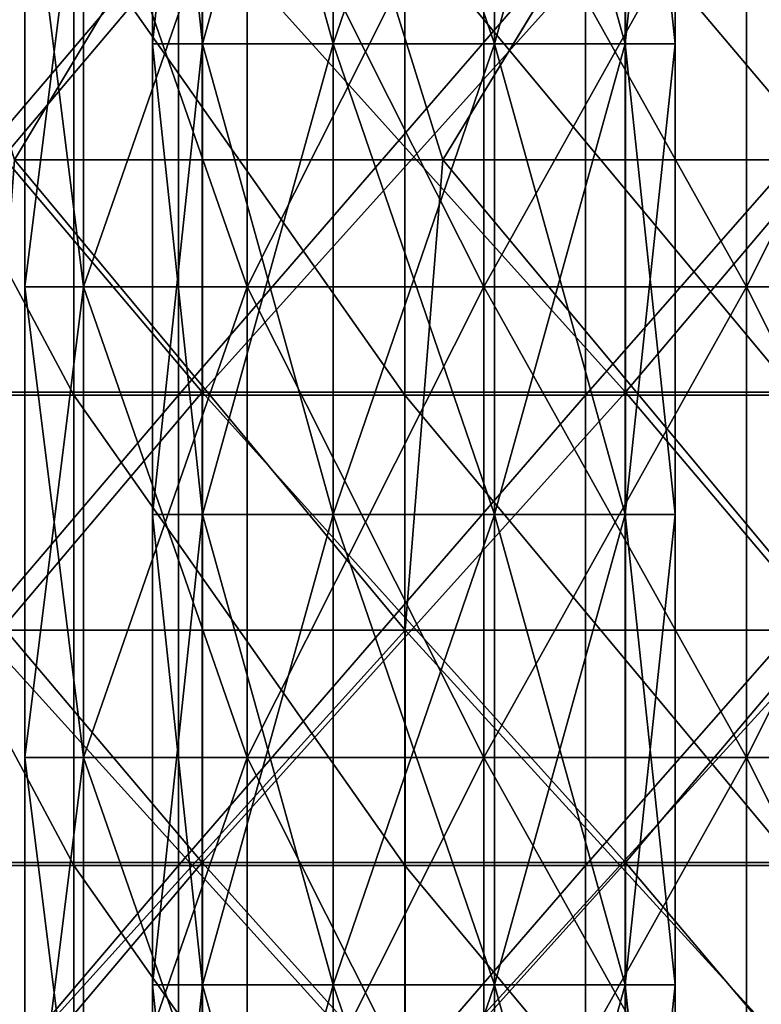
# Model space of a CAD drawing. Header units: inches. Extents: x -4.75 to 4.5, y 0 to 1.88.
# Tile 140 of 256: x -1.46 to -1.33, y 1.02 to 1.19. Entities that reach past the tile are written whole.
import ezdxf

# ---------------------------------------------------------------- set-up
doc = ezdxf.new("R2010")
doc.units = ezdxf.units.IN
doc.header["$LTSCALE"] = 101.851852
doc.header["$MEASUREMENT"] = 0
for name, color, linetype in [('105', 7, 'CONTINUOUS'), ('11', 7, 'CONTINUOUS'), ('12', 7, 'CONTINUOUS'), ('18', 7, 'CONTINUOUS'), ('19', 7, 'CONTINUOUS'), ('22', 7, 'CONTINUOUS'), ('23', 7, 'CONTINUOUS'), ('27', 7, 'CONTINUOUS'), ('28', 7, 'CONTINUOUS'), ('29', 7, 'CONTINUOUS'), ('30', 7, 'CONTINUOUS')]:
    doc.layers.add(name, color=color, linetype=linetype)

msp = doc.modelspace()

# ---------------------------------------------------------------- linework, layer by layer
at = {"layer": '105', "color": 13, "linetype": 'Continuous', "true_color": 0xd67263}
for points in [[(-1.44891, 1.20306, -0.20723), (-1.49171, 1.20306, -0.14523), (-1.44891, 1.12298, -0.20723), (-1.44891, 1.20306, -0.20723)], [(-1.44891, 1.12298, -0.20723), (-1.49171, 1.20306, -0.14523), (-1.49171, 1.12298, -0.14523), (-1.44891, 1.12298, -0.20723)], [(-1.39252, 1.20306, -0.25718), (-1.44891, 1.20306, -0.20723), (-1.39252, 1.12298, -0.25718), (-1.39252, 1.20306, -0.25718)], [(-1.39252, 1.12298, -0.25718), (-1.44891, 1.20306, -0.20723), (-1.44891, 1.12298, -0.20723), (-1.39252, 1.12298, -0.25718)], [(-1.32581, 1.20306, -0.29219), (-1.39252, 1.20306, -0.25718), (-1.32581, 1.12298, -0.29219), (-1.32581, 1.20306, -0.29219)], [(-1.32581, 1.12298, -0.29219), (-1.39252, 1.20306, -0.25718), (-1.39252, 1.12298, -0.25718), (-1.32581, 1.12298, -0.29219)], [(-1.44891, 1.12298, -0.20723), (-1.49171, 1.12298, -0.14523), (-1.44891, 1.0429, -0.20723), (-1.44891, 1.12298, -0.20723)], [(-1.44891, 1.0429, -0.20723), (-1.49171, 1.12298, -0.14523), (-1.49171, 1.0429, -0.14523), (-1.44891, 1.0429, -0.20723)], [(-1.39252, 1.12298, -0.25718), (-1.44891, 1.12298, -0.20723), (-1.39252, 1.0429, -0.25718), (-1.39252, 1.12298, -0.25718)], [(-1.39252, 1.0429, -0.25718), (-1.44891, 1.12298, -0.20723), (-1.44891, 1.0429, -0.20723), (-1.39252, 1.0429, -0.25718)], [(-1.32581, 1.12298, -0.29219), (-1.39252, 1.12298, -0.25718), (-1.32581, 1.0429, -0.29219), (-1.32581, 1.12298, -0.29219)], [(-1.32581, 1.0429, -0.29219), (-1.39252, 1.12298, -0.25718), (-1.39252, 1.0429, -0.25718), (-1.32581, 1.0429, -0.29219)], [(-1.44891, 1.0429, -0.20723), (-1.49171, 1.0429, -0.14523), (-1.44891, 0.96282, -0.20723), (-1.44891, 1.0429, -0.20723)], [(-1.44891, 0.96282, -0.20723), (-1.49171, 1.0429, -0.14523), (-1.49171, 0.96282, -0.14523), (-1.44891, 0.96282, -0.20723)], [(-1.39252, 1.0429, -0.25718), (-1.44891, 1.0429, -0.20723), (-1.39252, 0.96282, -0.25718), (-1.39252, 1.0429, -0.25718)], [(-1.39252, 0.96282, -0.25718), (-1.44891, 1.0429, -0.20723), (-1.44891, 0.96282, -0.20723), (-1.39252, 0.96282, -0.25718)], [(-1.32581, 1.0429, -0.29219), (-1.39252, 1.0429, -0.25718), (-1.32581, 0.96282, -0.29219), (-1.32581, 1.0429, -0.29219)], [(-1.32581, 0.96282, -0.29219), (-1.39252, 1.0429, -0.25718), (-1.39252, 0.96282, -0.25718), (-1.32581, 0.96282, -0.29219)]]:
    msp.add_3dface(points, dxfattribs=at)
at = {"layer": '11', "color": 13, "linetype": 'Continuous', "true_color": 0xd67263}
for points in [[(-1.43108, 1.12298, 2.49813), (-1.49931, 1.12298, 2.45779), (-1.43108, 1.20306, 2.49813), (-1.43108, 1.12298, 2.49813)], [(-1.43108, 1.20306, 2.49813), (-1.49931, 1.12298, 2.45779), (-1.49931, 1.20306, 2.45779), (-1.43108, 1.20306, 2.49813)], [(-1.36177, 1.12298, 2.53658), (-1.43108, 1.12298, 2.49813), (-1.36177, 1.20306, 2.53658), (-1.36177, 1.12298, 2.53658)], [(-1.36177, 1.20306, 2.53658), (-1.43108, 1.12298, 2.49813), (-1.43108, 1.20306, 2.49813), (-1.36177, 1.20306, 2.53658)], [(-1.29142, 1.12298, 2.57311), (-1.36177, 1.12298, 2.53658), (-1.29142, 1.20306, 2.57311), (-1.29142, 1.12298, 2.57311)], [(-1.29142, 1.20306, 2.57311), (-1.36177, 1.12298, 2.53658), (-1.36177, 1.20306, 2.53658), (-1.29142, 1.20306, 2.57311)], [(-1.43108, 1.0429, 2.49813), (-1.49931, 1.0429, 2.45779), (-1.43108, 1.12298, 2.49813), (-1.43108, 1.0429, 2.49813)], [(-1.43108, 1.12298, 2.49813), (-1.49931, 1.0429, 2.45779), (-1.49931, 1.12298, 2.45779), (-1.43108, 1.12298, 2.49813)], [(-1.36177, 1.0429, 2.53658), (-1.43108, 1.0429, 2.49813), (-1.36177, 1.12298, 2.53658), (-1.36177, 1.0429, 2.53658)], [(-1.36177, 1.12298, 2.53658), (-1.43108, 1.0429, 2.49813), (-1.43108, 1.12298, 2.49813), (-1.36177, 1.12298, 2.53658)], [(-1.29142, 1.0429, 2.57311), (-1.36177, 1.0429, 2.53658), (-1.29142, 1.12298, 2.57311), (-1.29142, 1.0429, 2.57311)], [(-1.29142, 1.12298, 2.57311), (-1.36177, 1.0429, 2.53658), (-1.36177, 1.12298, 2.53658), (-1.29142, 1.12298, 2.57311)], [(-1.43108, 0.96282, 2.49813), (-1.49931, 0.96282, 2.45779), (-1.43108, 1.0429, 2.49813), (-1.43108, 0.96282, 2.49813)], [(-1.43108, 1.0429, 2.49813), (-1.49931, 0.96282, 2.45779), (-1.49931, 1.0429, 2.45779), (-1.43108, 1.0429, 2.49813)], [(-1.36177, 0.96282, 2.53658), (-1.43108, 0.96282, 2.49813), (-1.36177, 1.0429, 2.53658), (-1.36177, 0.96282, 2.53658)], [(-1.36177, 1.0429, 2.53658), (-1.43108, 0.96282, 2.49813), (-1.43108, 1.0429, 2.49813), (-1.36177, 1.0429, 2.53658)], [(-1.29142, 0.96282, 2.57311), (-1.36177, 0.96282, 2.53658), (-1.29142, 1.0429, 2.57311), (-1.29142, 0.96282, 2.57311)], [(-1.29142, 1.0429, 2.57311), (-1.36177, 0.96282, 2.53658), (-1.36177, 1.0429, 2.53658), (-1.29142, 1.0429, 2.57311)]]:
    msp.add_3dface(points, dxfattribs=at)
at = {"layer": '12', "color": 13, "linetype": 'Continuous', "true_color": 0xd67263}
for points in [[(-1.45901, 1.16302, -3.25003), (-1.48383, 1.2431, -3.23878), (-1.41097, 1.2431, -3.27117), (-1.45901, 1.16302, -3.25003)], [(-1.41096, 1.2431, 3.27118), (-1.48382, 1.2431, 3.23878), (-1.459, 1.16302, 3.25003), (-1.41096, 1.2431, 3.27118)], [(-1.38606, 1.16302, -3.2818), (-1.45901, 1.16302, -3.25003), (-1.41097, 1.2431, -3.27117), (-1.38606, 1.16302, -3.2818)], [(-1.41096, 1.2431, 3.27118), (-1.459, 1.16302, 3.25003), (-1.38606, 1.16302, 3.28181), (-1.41096, 1.2431, 3.27118)], [(-1.38606, 1.16302, -3.2818), (-1.41097, 1.2431, -3.27117), (-1.33741, 1.2431, -3.30193), (-1.38606, 1.16302, -3.2818)], [(-1.3374, 1.2431, 3.30193), (-1.41096, 1.2431, 3.27118), (-1.38606, 1.16302, 3.28181), (-1.3374, 1.2431, 3.30193)], [(-1.3374, 1.2431, 3.30193), (-1.38606, 1.16302, 3.28181), (-1.31242, 1.16302, 3.31194), (-1.3374, 1.2431, 3.30193)], [(-1.31243, 1.16302, -3.31194), (-1.38606, 1.16302, -3.2818), (-1.33741, 1.2431, -3.30193), (-1.31243, 1.16302, -3.31194)], [(-1.31243, 1.16302, -3.31194), (-1.33741, 1.2431, -3.30193), (-1.26317, 1.2431, -3.33104), (-1.31243, 1.16302, -3.31194)], [(-1.26317, 1.2431, 3.33104), (-1.3374, 1.2431, 3.30193), (-1.31242, 1.16302, 3.31194), (-1.26317, 1.2431, 3.33104)], [(-1.46503, 1.08294, 3.24732), (-1.39251, 1.08294, 3.27907), (-1.459, 1.16302, 3.25003), (-1.46503, 1.08294, 3.24732)], [(-1.39251, 1.08294, -3.27907), (-1.46503, 1.08294, -3.24732), (-1.45901, 1.16302, -3.25003), (-1.39251, 1.08294, -3.27907)], [(-1.38606, 1.16302, -3.2818), (-1.39251, 1.08294, -3.27907), (-1.45901, 1.16302, -3.25003), (-1.38606, 1.16302, -3.2818)], [(-1.459, 1.16302, 3.25003), (-1.39251, 1.08294, 3.27907), (-1.38606, 1.16302, 3.28181), (-1.459, 1.16302, 3.25003)], [(-1.39251, 1.08294, 3.27907), (-1.31931, 1.08294, 3.30921), (-1.38606, 1.16302, 3.28181), (-1.39251, 1.08294, 3.27907)], [(-1.31931, 1.08294, -3.30921), (-1.39251, 1.08294, -3.27907), (-1.38606, 1.16302, -3.2818), (-1.31931, 1.08294, -3.30921)], [(-1.38606, 1.16302, 3.28181), (-1.31931, 1.08294, 3.30921), (-1.31242, 1.16302, 3.31194), (-1.38606, 1.16302, 3.28181)], [(-1.31243, 1.16302, -3.31194), (-1.31931, 1.08294, -3.30921), (-1.38606, 1.16302, -3.2818), (-1.31243, 1.16302, -3.31194)], [(-1.39251, 1.08294, 3.27907), (-1.46503, 1.08294, 3.24732), (-1.39251, 1.00286, 3.27907), (-1.39251, 1.08294, 3.27907)], [(-1.39251, 1.00286, 3.27907), (-1.46503, 1.08294, 3.24732), (-1.46503, 1.00286, 3.24732), (-1.39251, 1.00286, 3.27907)], [(-1.39251, 1.00286, -3.27907), (-1.46503, 1.00286, -3.24732), (-1.39251, 1.08294, -3.27907), (-1.39251, 1.00286, -3.27907)], [(-1.39251, 1.08294, -3.27907), (-1.46503, 1.00286, -3.24732), (-1.46503, 1.08294, -3.24732), (-1.39251, 1.08294, -3.27907)], [(-1.31931, 1.08294, 3.30921), (-1.39251, 1.08294, 3.27907), (-1.31931, 1.00286, 3.30921), (-1.31931, 1.08294, 3.30921)], [(-1.31931, 1.00286, 3.30921), (-1.39251, 1.08294, 3.27907), (-1.39251, 1.00286, 3.27907), (-1.31931, 1.00286, 3.30921)], [(-1.31931, 1.00286, -3.30921), (-1.39251, 1.00286, -3.27907), (-1.31931, 1.08294, -3.30921), (-1.31931, 1.00286, -3.30921)], [(-1.31931, 1.08294, -3.30921), (-1.39251, 1.00286, -3.27907), (-1.39251, 1.08294, -3.27907), (-1.31931, 1.08294, -3.30921)]]:
    msp.add_3dface(points, dxfattribs=at)
at = {"layer": '18', "color": 13, "linetype": 'Continuous', "true_color": 0xd67263}
for points in [[(-1.42705, 1.12348, 1.18656), (-1.4948, 1.12348, 1.21121), (-1.42705, 1.20356, 1.18656), (-1.42705, 1.12348, 1.18656)], [(-1.42705, 1.20356, 1.18656), (-1.4948, 1.12348, 1.21121), (-1.4948, 1.20356, 1.21121), (-1.42705, 1.20356, 1.18656)], [(-1.35495, 1.12348, 1.18656), (-1.42705, 1.12348, 1.18656), (-1.35495, 1.20356, 1.18656), (-1.35495, 1.12348, 1.18656)], [(-1.35495, 1.20356, 1.18656), (-1.42705, 1.12348, 1.18656), (-1.42705, 1.20356, 1.18656), (-1.35495, 1.20356, 1.18656)], [(-1.2872, 1.12348, 1.21121), (-1.35495, 1.12348, 1.18656), (-1.2872, 1.20356, 1.21121), (-1.2872, 1.12348, 1.21121)], [(-1.2872, 1.20356, 1.21121), (-1.35495, 1.12348, 1.18656), (-1.35495, 1.20356, 1.18656), (-1.2872, 1.20356, 1.21121)], [(-1.42705, 1.0434, 1.18656), (-1.4948, 1.0434, 1.21121), (-1.42705, 1.12348, 1.18656), (-1.42705, 1.0434, 1.18656)], [(-1.42705, 1.12348, 1.18656), (-1.4948, 1.0434, 1.21121), (-1.4948, 1.12348, 1.21121), (-1.42705, 1.12348, 1.18656)], [(-1.35495, 1.0434, 1.18656), (-1.42705, 1.0434, 1.18656), (-1.35495, 1.12348, 1.18656), (-1.35495, 1.0434, 1.18656)], [(-1.35495, 1.12348, 1.18656), (-1.42705, 1.0434, 1.18656), (-1.42705, 1.12348, 1.18656), (-1.35495, 1.12348, 1.18656)], [(-1.2872, 1.0434, 1.21121), (-1.35495, 1.0434, 1.18656), (-1.2872, 1.12348, 1.21121), (-1.2872, 1.0434, 1.21121)], [(-1.2872, 1.12348, 1.21121), (-1.35495, 1.0434, 1.18656), (-1.35495, 1.12348, 1.18656), (-1.2872, 1.12348, 1.21121)], [(-1.42705, 0.96332, 1.18656), (-1.4948, 0.96332, 1.21121), (-1.42705, 1.0434, 1.18656), (-1.42705, 0.96332, 1.18656)], [(-1.42705, 1.0434, 1.18656), (-1.4948, 0.96332, 1.21121), (-1.4948, 1.0434, 1.21121), (-1.42705, 1.0434, 1.18656)], [(-1.35495, 0.96332, 1.18656), (-1.42705, 0.96332, 1.18656), (-1.35495, 1.0434, 1.18656), (-1.35495, 0.96332, 1.18656)], [(-1.35495, 1.0434, 1.18656), (-1.42705, 0.96332, 1.18656), (-1.42705, 1.0434, 1.18656), (-1.35495, 1.0434, 1.18656)], [(-1.2872, 0.96332, 1.21121), (-1.35495, 0.96332, 1.18656), (-1.2872, 1.0434, 1.21121), (-1.2872, 0.96332, 1.21121)], [(-1.2872, 1.0434, 1.21121), (-1.35495, 0.96332, 1.18656), (-1.35495, 1.0434, 1.18656), (-1.2872, 1.0434, 1.21121)]]:
    msp.add_3dface(points, dxfattribs=at)
at = {"layer": '19', "color": 13, "linetype": 'Continuous', "true_color": 0xd67263}
for points in [[(-1.4948, 1.12348, 1.57079), (-1.42705, 1.12348, 1.59544), (-1.4948, 1.20356, 1.57079), (-1.4948, 1.12348, 1.57079)], [(-1.4948, 1.20356, 1.57079), (-1.42705, 1.12348, 1.59544), (-1.42705, 1.20356, 1.59544), (-1.4948, 1.20356, 1.57079)], [(-1.42705, 1.12348, 1.59544), (-1.35495, 1.12348, 1.59544), (-1.42705, 1.20356, 1.59544), (-1.42705, 1.12348, 1.59544)], [(-1.42705, 1.20356, 1.59544), (-1.35495, 1.12348, 1.59544), (-1.35495, 1.20356, 1.59544), (-1.42705, 1.20356, 1.59544)], [(-1.35495, 1.12348, 1.59544), (-1.2872, 1.12348, 1.57079), (-1.35495, 1.20356, 1.59544), (-1.35495, 1.12348, 1.59544)], [(-1.35495, 1.20356, 1.59544), (-1.2872, 1.12348, 1.57079), (-1.2872, 1.20356, 1.57079), (-1.35495, 1.20356, 1.59544)], [(-1.4948, 1.0434, 1.57079), (-1.42705, 1.0434, 1.59544), (-1.4948, 1.12348, 1.57079), (-1.4948, 1.0434, 1.57079)], [(-1.4948, 1.12348, 1.57079), (-1.42705, 1.0434, 1.59544), (-1.42705, 1.12348, 1.59544), (-1.4948, 1.12348, 1.57079)], [(-1.42705, 1.0434, 1.59544), (-1.35495, 1.0434, 1.59544), (-1.42705, 1.12348, 1.59544), (-1.42705, 1.0434, 1.59544)], [(-1.42705, 1.12348, 1.59544), (-1.35495, 1.0434, 1.59544), (-1.35495, 1.12348, 1.59544), (-1.42705, 1.12348, 1.59544)], [(-1.35495, 1.0434, 1.59544), (-1.2872, 1.0434, 1.57079), (-1.35495, 1.12348, 1.59544), (-1.35495, 1.0434, 1.59544)], [(-1.35495, 1.12348, 1.59544), (-1.2872, 1.0434, 1.57079), (-1.2872, 1.12348, 1.57079), (-1.35495, 1.12348, 1.59544)], [(-1.4948, 0.96332, 1.57079), (-1.42705, 0.96332, 1.59544), (-1.4948, 1.0434, 1.57079), (-1.4948, 0.96332, 1.57079)], [(-1.4948, 1.0434, 1.57079), (-1.42705, 0.96332, 1.59544), (-1.42705, 1.0434, 1.59544), (-1.4948, 1.0434, 1.57079)], [(-1.42705, 0.96332, 1.59544), (-1.35495, 0.96332, 1.59544), (-1.42705, 1.0434, 1.59544), (-1.42705, 0.96332, 1.59544)], [(-1.42705, 1.0434, 1.59544), (-1.35495, 0.96332, 1.59544), (-1.35495, 1.0434, 1.59544), (-1.42705, 1.0434, 1.59544)], [(-1.35495, 0.96332, 1.59544), (-1.2872, 0.96332, 1.57079), (-1.35495, 1.0434, 1.59544), (-1.35495, 0.96332, 1.59544)], [(-1.35495, 1.0434, 1.59544), (-1.2872, 0.96332, 1.57079), (-1.2872, 1.0434, 1.57079), (-1.35495, 1.0434, 1.59544)]]:
    msp.add_3dface(points, dxfattribs=at)
at = {"layer": '22', "color": 13, "linetype": 'Continuous', "true_color": 0xd67263}
for points in [[(-1.44726, 1.22148, -2.95309), (-1.45722, 1.22148, -2.90949), (-1.44726, 1.1414, -2.95309), (-1.44726, 1.22148, -2.95309)], [(-1.44726, 1.1414, -2.95309), (-1.45722, 1.22148, -2.90949), (-1.45722, 1.1414, -2.90949), (-1.44726, 1.1414, -2.95309)], [(-1.41938, 1.22148, -2.98806), (-1.44726, 1.22148, -2.95309), (-1.41938, 1.1414, -2.98806), (-1.41938, 1.22148, -2.98806)], [(-1.41938, 1.1414, -2.98806), (-1.44726, 1.22148, -2.95309), (-1.44726, 1.1414, -2.95309), (-1.41938, 1.1414, -2.98806)], [(-1.37908, 1.22148, -3.00747), (-1.41938, 1.22148, -2.98806), (-1.37908, 1.1414, -3.00747), (-1.37908, 1.22148, -3.00747)], [(-1.37908, 1.1414, -3.00747), (-1.41938, 1.22148, -2.98806), (-1.41938, 1.1414, -2.98806), (-1.37908, 1.1414, -3.00747)], [(-1.33435, 1.22148, -3.00747), (-1.37908, 1.22148, -3.00747), (-1.33435, 1.1414, -3.00747), (-1.33435, 1.22148, -3.00747)], [(-1.33435, 1.1414, -3.00747), (-1.37908, 1.22148, -3.00747), (-1.37908, 1.1414, -3.00747), (-1.33435, 1.1414, -3.00747)], [(-1.29406, 1.22148, -2.98806), (-1.33435, 1.22148, -3.00747), (-1.29406, 1.1414, -2.98806), (-1.29406, 1.22148, -2.98806)], [(-1.29406, 1.1414, -2.98806), (-1.33435, 1.22148, -3.00747), (-1.33435, 1.1414, -3.00747), (-1.29406, 1.1414, -2.98806)], [(-1.44726, 1.1414, -2.95309), (-1.45722, 1.1414, -2.90949), (-1.44726, 1.06132, -2.95309), (-1.44726, 1.1414, -2.95309)], [(-1.44726, 1.06132, -2.95309), (-1.45722, 1.1414, -2.90949), (-1.45722, 1.06132, -2.90949), (-1.44726, 1.06132, -2.95309)], [(-1.41938, 1.1414, -2.98806), (-1.44726, 1.1414, -2.95309), (-1.41938, 1.06132, -2.98806), (-1.41938, 1.1414, -2.98806)], [(-1.41938, 1.06132, -2.98806), (-1.44726, 1.1414, -2.95309), (-1.44726, 1.06132, -2.95309), (-1.41938, 1.06132, -2.98806)], [(-1.37908, 1.1414, -3.00747), (-1.41938, 1.1414, -2.98806), (-1.37908, 1.06132, -3.00747), (-1.37908, 1.1414, -3.00747)], [(-1.37908, 1.06132, -3.00747), (-1.41938, 1.1414, -2.98806), (-1.41938, 1.06132, -2.98806), (-1.37908, 1.06132, -3.00747)], [(-1.33435, 1.1414, -3.00747), (-1.37908, 1.1414, -3.00747), (-1.33435, 1.06132, -3.00747), (-1.33435, 1.1414, -3.00747)], [(-1.33435, 1.06132, -3.00747), (-1.37908, 1.1414, -3.00747), (-1.37908, 1.06132, -3.00747), (-1.33435, 1.06132, -3.00747)], [(-1.29406, 1.1414, -2.98806), (-1.33435, 1.1414, -3.00747), (-1.29406, 1.06132, -2.98806), (-1.29406, 1.1414, -2.98806)], [(-1.29406, 1.06132, -2.98806), (-1.33435, 1.1414, -3.00747), (-1.33435, 1.06132, -3.00747), (-1.29406, 1.06132, -2.98806)], [(-1.44726, 1.06132, -2.95309), (-1.45722, 1.06132, -2.90949), (-1.44726, 0.98124, -2.95309), (-1.44726, 1.06132, -2.95309)], [(-1.44726, 0.98124, -2.95309), (-1.45722, 1.06132, -2.90949), (-1.45722, 0.98124, -2.90949), (-1.44726, 0.98124, -2.95309)], [(-1.41938, 1.06132, -2.98806), (-1.44726, 1.06132, -2.95309), (-1.41938, 0.98124, -2.98806), (-1.41938, 1.06132, -2.98806)], [(-1.41938, 0.98124, -2.98806), (-1.44726, 1.06132, -2.95309), (-1.44726, 0.98124, -2.95309), (-1.41938, 0.98124, -2.98806)], [(-1.37908, 1.06132, -3.00747), (-1.41938, 1.06132, -2.98806), (-1.37908, 0.98124, -3.00747), (-1.37908, 1.06132, -3.00747)], [(-1.37908, 0.98124, -3.00747), (-1.41938, 1.06132, -2.98806), (-1.41938, 0.98124, -2.98806), (-1.37908, 0.98124, -3.00747)], [(-1.33435, 1.06132, -3.00747), (-1.37908, 1.06132, -3.00747), (-1.33435, 0.98124, -3.00747), (-1.33435, 1.06132, -3.00747)], [(-1.33435, 0.98124, -3.00747), (-1.37908, 1.06132, -3.00747), (-1.37908, 0.98124, -3.00747), (-1.33435, 0.98124, -3.00747)], [(-1.29406, 1.06132, -2.98806), (-1.33435, 1.06132, -3.00747), (-1.29406, 0.98124, -2.98806), (-1.29406, 1.06132, -2.98806)], [(-1.29406, 0.98124, -2.98806), (-1.33435, 1.06132, -3.00747), (-1.33435, 0.98124, -3.00747), (-1.29406, 0.98124, -2.98806)]]:
    msp.add_3dface(points, dxfattribs=at)
at = {"layer": '23', "color": 13, "linetype": 'Continuous', "true_color": 0xd67263}
for points in [[(-1.45722, 1.1414, -2.90949), (-1.45722, 1.22148, -2.90949), (-1.44726, 1.22148, -2.86588), (-1.45722, 1.1414, -2.90949)], [(-1.45722, 1.1414, -2.90949), (-1.44726, 1.22148, -2.86588), (-1.44726, 1.1414, -2.86588), (-1.45722, 1.1414, -2.90949)], [(-1.44726, 1.22148, -2.86588), (-1.41938, 1.22148, -2.83091), (-1.44726, 1.1414, -2.86588), (-1.44726, 1.22148, -2.86588)], [(-1.44726, 1.1414, -2.86588), (-1.41938, 1.22148, -2.83091), (-1.41938, 1.1414, -2.83091), (-1.44726, 1.1414, -2.86588)], [(-1.41938, 1.22148, -2.83091), (-1.37908, 1.22148, -2.81151), (-1.41938, 1.1414, -2.83091), (-1.41938, 1.22148, -2.83091)], [(-1.41938, 1.1414, -2.83091), (-1.37908, 1.22148, -2.81151), (-1.37908, 1.1414, -2.81151), (-1.41938, 1.1414, -2.83091)], [(-1.37908, 1.22148, -2.81151), (-1.33435, 1.22148, -2.81151), (-1.37908, 1.1414, -2.81151), (-1.37908, 1.22148, -2.81151)], [(-1.37908, 1.1414, -2.81151), (-1.33435, 1.22148, -2.81151), (-1.33435, 1.1414, -2.81151), (-1.37908, 1.1414, -2.81151)], [(-1.33435, 1.22148, -2.81151), (-1.29406, 1.22148, -2.83091), (-1.33435, 1.1414, -2.81151), (-1.33435, 1.22148, -2.81151)], [(-1.33435, 1.1414, -2.81151), (-1.29406, 1.22148, -2.83091), (-1.29406, 1.1414, -2.83091), (-1.33435, 1.1414, -2.81151)], [(-1.45722, 1.06132, -2.90949), (-1.45722, 1.1414, -2.90949), (-1.44726, 1.1414, -2.86588), (-1.45722, 1.06132, -2.90949)], [(-1.45722, 1.06132, -2.90949), (-1.44726, 1.1414, -2.86588), (-1.44726, 1.06132, -2.86588), (-1.45722, 1.06132, -2.90949)], [(-1.44726, 1.1414, -2.86588), (-1.41938, 1.1414, -2.83091), (-1.44726, 1.06132, -2.86588), (-1.44726, 1.1414, -2.86588)], [(-1.44726, 1.06132, -2.86588), (-1.41938, 1.1414, -2.83091), (-1.41938, 1.06132, -2.83091), (-1.44726, 1.06132, -2.86588)], [(-1.41938, 1.1414, -2.83091), (-1.37908, 1.1414, -2.81151), (-1.41938, 1.06132, -2.83091), (-1.41938, 1.1414, -2.83091)], [(-1.41938, 1.06132, -2.83091), (-1.37908, 1.1414, -2.81151), (-1.37908, 1.06132, -2.81151), (-1.41938, 1.06132, -2.83091)], [(-1.37908, 1.1414, -2.81151), (-1.33435, 1.1414, -2.81151), (-1.37908, 1.06132, -2.81151), (-1.37908, 1.1414, -2.81151)], [(-1.37908, 1.06132, -2.81151), (-1.33435, 1.1414, -2.81151), (-1.33435, 1.06132, -2.81151), (-1.37908, 1.06132, -2.81151)], [(-1.33435, 1.1414, -2.81151), (-1.29406, 1.1414, -2.83091), (-1.33435, 1.06132, -2.81151), (-1.33435, 1.1414, -2.81151)], [(-1.33435, 1.06132, -2.81151), (-1.29406, 1.1414, -2.83091), (-1.29406, 1.06132, -2.83091), (-1.33435, 1.06132, -2.81151)], [(-1.45722, 0.98124, -2.90949), (-1.45722, 1.06132, -2.90949), (-1.44726, 1.06132, -2.86588), (-1.45722, 0.98124, -2.90949)], [(-1.45722, 0.98124, -2.90949), (-1.44726, 1.06132, -2.86588), (-1.44726, 0.98124, -2.86588), (-1.45722, 0.98124, -2.90949)], [(-1.44726, 1.06132, -2.86588), (-1.41938, 1.06132, -2.83091), (-1.44726, 0.98124, -2.86588), (-1.44726, 1.06132, -2.86588)], [(-1.44726, 0.98124, -2.86588), (-1.41938, 1.06132, -2.83091), (-1.41938, 0.98124, -2.83091), (-1.44726, 0.98124, -2.86588)], [(-1.41938, 1.06132, -2.83091), (-1.37908, 1.06132, -2.81151), (-1.41938, 0.98124, -2.83091), (-1.41938, 1.06132, -2.83091)], [(-1.41938, 0.98124, -2.83091), (-1.37908, 1.06132, -2.81151), (-1.37908, 0.98124, -2.81151), (-1.41938, 0.98124, -2.83091)], [(-1.37908, 1.06132, -2.81151), (-1.33435, 1.06132, -2.81151), (-1.37908, 0.98124, -2.81151), (-1.37908, 1.06132, -2.81151)], [(-1.37908, 0.98124, -2.81151), (-1.33435, 1.06132, -2.81151), (-1.33435, 0.98124, -2.81151), (-1.37908, 0.98124, -2.81151)], [(-1.33435, 1.06132, -2.81151), (-1.29406, 1.06132, -2.83091), (-1.33435, 0.98124, -2.81151), (-1.33435, 1.06132, -2.81151)], [(-1.33435, 0.98124, -2.81151), (-1.29406, 1.06132, -2.83091), (-1.29406, 0.98124, -2.83091), (-1.33435, 0.98124, -2.81151)]]:
    msp.add_3dface(points, dxfattribs=at)
at = {"layer": '27', "color": 13, "linetype": 'Continuous', "true_color": 0xd67263}
for points in [[(-1.427, 1.26282, 1.36484), (-1.4355, 1.26282, 1.391), (-1.427, 1.18274, 1.36484), (-1.427, 1.26282, 1.36484)], [(-1.427, 1.18274, 1.36484), (-1.4355, 1.26282, 1.391), (-1.4355, 1.18274, 1.391), (-1.427, 1.18274, 1.36484)], [(-1.40475, 1.26282, 1.34868), (-1.427, 1.26282, 1.36484), (-1.40475, 1.18274, 1.34868), (-1.40475, 1.26282, 1.34868)], [(-1.40475, 1.18274, 1.34868), (-1.427, 1.26282, 1.36484), (-1.427, 1.18274, 1.36484), (-1.40475, 1.18274, 1.34868)], [(-1.37725, 1.26282, 1.34868), (-1.40475, 1.26282, 1.34868), (-1.37725, 1.18274, 1.34868), (-1.37725, 1.26282, 1.34868)], [(-1.37725, 1.18274, 1.34868), (-1.40475, 1.26282, 1.34868), (-1.40475, 1.18274, 1.34868), (-1.37725, 1.18274, 1.34868)], [(-1.355, 1.26282, 1.36484), (-1.37725, 1.26282, 1.34868), (-1.355, 1.18274, 1.36484), (-1.355, 1.26282, 1.36484)], [(-1.355, 1.18274, 1.36484), (-1.37725, 1.26282, 1.34868), (-1.37725, 1.18274, 1.34868), (-1.355, 1.18274, 1.36484)], [(-1.3465, 1.26282, 1.391), (-1.355, 1.26282, 1.36484), (-1.3465, 1.18274, 1.391), (-1.3465, 1.26282, 1.391)], [(-1.3465, 1.18274, 1.391), (-1.355, 1.26282, 1.36484), (-1.355, 1.18274, 1.36484), (-1.3465, 1.18274, 1.391)], [(-1.427, 1.18274, 1.36484), (-1.4355, 1.18274, 1.391), (-1.427, 1.10266, 1.36484), (-1.427, 1.18274, 1.36484)], [(-1.427, 1.10266, 1.36484), (-1.4355, 1.18274, 1.391), (-1.4355, 1.10266, 1.391), (-1.427, 1.10266, 1.36484)], [(-1.40475, 1.18274, 1.34868), (-1.427, 1.18274, 1.36484), (-1.40475, 1.10266, 1.34868), (-1.40475, 1.18274, 1.34868)], [(-1.40475, 1.10266, 1.34868), (-1.427, 1.18274, 1.36484), (-1.427, 1.10266, 1.36484), (-1.40475, 1.10266, 1.34868)], [(-1.37725, 1.18274, 1.34868), (-1.40475, 1.18274, 1.34868), (-1.37725, 1.10266, 1.34868), (-1.37725, 1.18274, 1.34868)], [(-1.37725, 1.10266, 1.34868), (-1.40475, 1.18274, 1.34868), (-1.40475, 1.10266, 1.34868), (-1.37725, 1.10266, 1.34868)], [(-1.355, 1.18274, 1.36484), (-1.37725, 1.18274, 1.34868), (-1.355, 1.10266, 1.36484), (-1.355, 1.18274, 1.36484)], [(-1.355, 1.10266, 1.36484), (-1.37725, 1.18274, 1.34868), (-1.37725, 1.10266, 1.34868), (-1.355, 1.10266, 1.36484)], [(-1.3465, 1.18274, 1.391), (-1.355, 1.18274, 1.36484), (-1.3465, 1.10266, 1.391), (-1.3465, 1.18274, 1.391)], [(-1.3465, 1.10266, 1.391), (-1.355, 1.18274, 1.36484), (-1.355, 1.10266, 1.36484), (-1.3465, 1.10266, 1.391)], [(-1.427, 1.10266, 1.36484), (-1.4355, 1.10266, 1.391), (-1.427, 1.02258, 1.36484), (-1.427, 1.10266, 1.36484)], [(-1.427, 1.02258, 1.36484), (-1.4355, 1.10266, 1.391), (-1.4355, 1.02258, 1.391), (-1.427, 1.02258, 1.36484)], [(-1.40475, 1.10266, 1.34868), (-1.427, 1.10266, 1.36484), (-1.40475, 1.02258, 1.34868), (-1.40475, 1.10266, 1.34868)], [(-1.40475, 1.02258, 1.34868), (-1.427, 1.10266, 1.36484), (-1.427, 1.02258, 1.36484), (-1.40475, 1.02258, 1.34868)], [(-1.37725, 1.10266, 1.34868), (-1.40475, 1.10266, 1.34868), (-1.37725, 1.02258, 1.34868), (-1.37725, 1.10266, 1.34868)], [(-1.37725, 1.02258, 1.34868), (-1.40475, 1.10266, 1.34868), (-1.40475, 1.02258, 1.34868), (-1.37725, 1.02258, 1.34868)], [(-1.355, 1.10266, 1.36484), (-1.37725, 1.10266, 1.34868), (-1.355, 1.02258, 1.36484), (-1.355, 1.10266, 1.36484)], [(-1.355, 1.02258, 1.36484), (-1.37725, 1.10266, 1.34868), (-1.37725, 1.02258, 1.34868), (-1.355, 1.02258, 1.36484)], [(-1.3465, 1.10266, 1.391), (-1.355, 1.10266, 1.36484), (-1.3465, 1.02258, 1.391), (-1.3465, 1.10266, 1.391)], [(-1.3465, 1.02258, 1.391), (-1.355, 1.10266, 1.36484), (-1.355, 1.02258, 1.36484), (-1.3465, 1.02258, 1.391)], [(-1.427, 1.02258, 1.36484), (-1.4355, 1.02258, 1.391), (-1.427, 0.9425, 1.36484), (-1.427, 1.02258, 1.36484)], [(-1.427, 0.9425, 1.36484), (-1.4355, 1.02258, 1.391), (-1.4355, 0.9425, 1.391), (-1.427, 0.9425, 1.36484)], [(-1.40475, 1.02258, 1.34868), (-1.427, 1.02258, 1.36484), (-1.40475, 0.9425, 1.34868), (-1.40475, 1.02258, 1.34868)], [(-1.40475, 0.9425, 1.34868), (-1.427, 1.02258, 1.36484), (-1.427, 0.9425, 1.36484), (-1.40475, 0.9425, 1.34868)], [(-1.37725, 1.02258, 1.34868), (-1.40475, 1.02258, 1.34868), (-1.37725, 0.9425, 1.34868), (-1.37725, 1.02258, 1.34868)], [(-1.37725, 0.9425, 1.34868), (-1.40475, 1.02258, 1.34868), (-1.40475, 0.9425, 1.34868), (-1.37725, 0.9425, 1.34868)], [(-1.355, 1.02258, 1.36484), (-1.37725, 1.02258, 1.34868), (-1.355, 0.9425, 1.36484), (-1.355, 1.02258, 1.36484)], [(-1.355, 0.9425, 1.36484), (-1.37725, 1.02258, 1.34868), (-1.37725, 0.9425, 1.34868), (-1.355, 0.9425, 1.36484)], [(-1.3465, 1.02258, 1.391), (-1.355, 1.02258, 1.36484), (-1.3465, 0.9425, 1.391), (-1.3465, 1.02258, 1.391)], [(-1.3465, 0.9425, 1.391), (-1.355, 1.02258, 1.36484), (-1.355, 0.9425, 1.36484), (-1.3465, 0.9425, 1.391)]]:
    msp.add_3dface(points, dxfattribs=at)
at = {"layer": '28', "color": 13, "linetype": 'Continuous', "true_color": 0xd67263}
for points in [[(-1.4355, 1.18274, 1.391), (-1.4355, 1.26282, 1.391), (-1.427, 1.26282, 1.41716), (-1.4355, 1.18274, 1.391)], [(-1.4355, 1.18274, 1.391), (-1.427, 1.26282, 1.41716), (-1.427, 1.18274, 1.41716), (-1.4355, 1.18274, 1.391)], [(-1.427, 1.26282, 1.41716), (-1.40475, 1.26282, 1.43332), (-1.427, 1.18274, 1.41716), (-1.427, 1.26282, 1.41716)], [(-1.427, 1.18274, 1.41716), (-1.40475, 1.26282, 1.43332), (-1.40475, 1.18274, 1.43332), (-1.427, 1.18274, 1.41716)], [(-1.40475, 1.26282, 1.43332), (-1.37725, 1.26282, 1.43332), (-1.40475, 1.18274, 1.43332), (-1.40475, 1.26282, 1.43332)], [(-1.40475, 1.18274, 1.43332), (-1.37725, 1.26282, 1.43332), (-1.37725, 1.18274, 1.43332), (-1.40475, 1.18274, 1.43332)], [(-1.37725, 1.26282, 1.43332), (-1.355, 1.26282, 1.41716), (-1.37725, 1.18274, 1.43332), (-1.37725, 1.26282, 1.43332)], [(-1.37725, 1.18274, 1.43332), (-1.355, 1.26282, 1.41716), (-1.355, 1.18274, 1.41716), (-1.37725, 1.18274, 1.43332)], [(-1.3465, 1.26282, 1.391), (-1.3465, 1.18274, 1.391), (-1.355, 1.18274, 1.41716), (-1.3465, 1.26282, 1.391)], [(-1.355, 1.26282, 1.41716), (-1.3465, 1.26282, 1.391), (-1.355, 1.18274, 1.41716), (-1.355, 1.26282, 1.41716)], [(-1.4355, 1.10266, 1.391), (-1.4355, 1.18274, 1.391), (-1.427, 1.18274, 1.41716), (-1.4355, 1.10266, 1.391)], [(-1.4355, 1.10266, 1.391), (-1.427, 1.18274, 1.41716), (-1.427, 1.10266, 1.41716), (-1.4355, 1.10266, 1.391)], [(-1.427, 1.18274, 1.41716), (-1.40475, 1.18274, 1.43332), (-1.427, 1.10266, 1.41716), (-1.427, 1.18274, 1.41716)], [(-1.427, 1.10266, 1.41716), (-1.40475, 1.18274, 1.43332), (-1.40475, 1.10266, 1.43332), (-1.427, 1.10266, 1.41716)], [(-1.40475, 1.18274, 1.43332), (-1.37725, 1.18274, 1.43332), (-1.40475, 1.10266, 1.43332), (-1.40475, 1.18274, 1.43332)], [(-1.40475, 1.10266, 1.43332), (-1.37725, 1.18274, 1.43332), (-1.37725, 1.10266, 1.43332), (-1.40475, 1.10266, 1.43332)], [(-1.37725, 1.18274, 1.43332), (-1.355, 1.18274, 1.41716), (-1.37725, 1.10266, 1.43332), (-1.37725, 1.18274, 1.43332)], [(-1.37725, 1.10266, 1.43332), (-1.355, 1.18274, 1.41716), (-1.355, 1.10266, 1.41716), (-1.37725, 1.10266, 1.43332)], [(-1.3465, 1.18274, 1.391), (-1.3465, 1.10266, 1.391), (-1.355, 1.10266, 1.41716), (-1.3465, 1.18274, 1.391)], [(-1.355, 1.18274, 1.41716), (-1.3465, 1.18274, 1.391), (-1.355, 1.10266, 1.41716), (-1.355, 1.18274, 1.41716)], [(-1.4355, 1.02258, 1.391), (-1.4355, 1.10266, 1.391), (-1.427, 1.10266, 1.41716), (-1.4355, 1.02258, 1.391)], [(-1.4355, 1.02258, 1.391), (-1.427, 1.10266, 1.41716), (-1.427, 1.02258, 1.41716), (-1.4355, 1.02258, 1.391)], [(-1.427, 1.10266, 1.41716), (-1.40475, 1.10266, 1.43332), (-1.427, 1.02258, 1.41716), (-1.427, 1.10266, 1.41716)], [(-1.427, 1.02258, 1.41716), (-1.40475, 1.10266, 1.43332), (-1.40475, 1.02258, 1.43332), (-1.427, 1.02258, 1.41716)], [(-1.40475, 1.10266, 1.43332), (-1.37725, 1.10266, 1.43332), (-1.40475, 1.02258, 1.43332), (-1.40475, 1.10266, 1.43332)], [(-1.40475, 1.02258, 1.43332), (-1.37725, 1.10266, 1.43332), (-1.37725, 1.02258, 1.43332), (-1.40475, 1.02258, 1.43332)], [(-1.37725, 1.10266, 1.43332), (-1.355, 1.10266, 1.41716), (-1.37725, 1.02258, 1.43332), (-1.37725, 1.10266, 1.43332)], [(-1.37725, 1.02258, 1.43332), (-1.355, 1.10266, 1.41716), (-1.355, 1.02258, 1.41716), (-1.37725, 1.02258, 1.43332)], [(-1.3465, 1.10266, 1.391), (-1.3465, 1.02258, 1.391), (-1.355, 1.02258, 1.41716), (-1.3465, 1.10266, 1.391)], [(-1.355, 1.10266, 1.41716), (-1.3465, 1.10266, 1.391), (-1.355, 1.02258, 1.41716), (-1.355, 1.10266, 1.41716)], [(-1.4355, 0.9425, 1.391), (-1.4355, 1.02258, 1.391), (-1.427, 1.02258, 1.41716), (-1.4355, 0.9425, 1.391)], [(-1.4355, 0.9425, 1.391), (-1.427, 1.02258, 1.41716), (-1.427, 0.9425, 1.41716), (-1.4355, 0.9425, 1.391)], [(-1.427, 1.02258, 1.41716), (-1.40475, 1.02258, 1.43332), (-1.427, 0.9425, 1.41716), (-1.427, 1.02258, 1.41716)], [(-1.427, 0.9425, 1.41716), (-1.40475, 1.02258, 1.43332), (-1.40475, 0.9425, 1.43332), (-1.427, 0.9425, 1.41716)], [(-1.40475, 1.02258, 1.43332), (-1.37725, 1.02258, 1.43332), (-1.40475, 0.9425, 1.43332), (-1.40475, 1.02258, 1.43332)], [(-1.40475, 0.9425, 1.43332), (-1.37725, 1.02258, 1.43332), (-1.37725, 0.9425, 1.43332), (-1.40475, 0.9425, 1.43332)], [(-1.37725, 1.02258, 1.43332), (-1.355, 1.02258, 1.41716), (-1.37725, 0.9425, 1.43332), (-1.37725, 1.02258, 1.43332)], [(-1.37725, 0.9425, 1.43332), (-1.355, 1.02258, 1.41716), (-1.355, 0.9425, 1.41716), (-1.37725, 0.9425, 1.43332)], [(-1.3465, 1.02258, 1.391), (-1.3465, 0.9425, 1.391), (-1.355, 0.9425, 1.41716), (-1.3465, 1.02258, 1.391)], [(-1.355, 1.02258, 1.41716), (-1.3465, 1.02258, 1.391), (-1.355, 0.9425, 1.41716), (-1.355, 1.02258, 1.41716)]]:
    msp.add_3dface(points, dxfattribs=at)
at = {"layer": '29', "color": 13, "linetype": 'Continuous', "true_color": 0xd67263}
for points in [[(-1.427, 1.26282, -1.41716), (-1.4355, 1.26282, -1.391), (-1.427, 1.18274, -1.41716), (-1.427, 1.26282, -1.41716)], [(-1.427, 1.18274, -1.41716), (-1.4355, 1.26282, -1.391), (-1.4355, 1.18274, -1.391), (-1.427, 1.18274, -1.41716)], [(-1.40475, 1.26282, -1.43332), (-1.427, 1.26282, -1.41716), (-1.40475, 1.18274, -1.43332), (-1.40475, 1.26282, -1.43332)], [(-1.40475, 1.18274, -1.43332), (-1.427, 1.26282, -1.41716), (-1.427, 1.18274, -1.41716), (-1.40475, 1.18274, -1.43332)], [(-1.37725, 1.26282, -1.43332), (-1.40475, 1.26282, -1.43332), (-1.37725, 1.18274, -1.43332), (-1.37725, 1.26282, -1.43332)], [(-1.37725, 1.18274, -1.43332), (-1.40475, 1.26282, -1.43332), (-1.40475, 1.18274, -1.43332), (-1.37725, 1.18274, -1.43332)], [(-1.355, 1.26282, -1.41716), (-1.37725, 1.26282, -1.43332), (-1.355, 1.18274, -1.41716), (-1.355, 1.26282, -1.41716)], [(-1.355, 1.18274, -1.41716), (-1.37725, 1.26282, -1.43332), (-1.37725, 1.18274, -1.43332), (-1.355, 1.18274, -1.41716)], [(-1.3465, 1.26282, -1.391), (-1.355, 1.26282, -1.41716), (-1.3465, 1.18274, -1.391), (-1.3465, 1.26282, -1.391)], [(-1.3465, 1.18274, -1.391), (-1.355, 1.26282, -1.41716), (-1.355, 1.18274, -1.41716), (-1.3465, 1.18274, -1.391)], [(-1.427, 1.18274, -1.41716), (-1.4355, 1.18274, -1.391), (-1.427, 1.10266, -1.41716), (-1.427, 1.18274, -1.41716)], [(-1.427, 1.10266, -1.41716), (-1.4355, 1.18274, -1.391), (-1.4355, 1.10266, -1.391), (-1.427, 1.10266, -1.41716)], [(-1.40475, 1.18274, -1.43332), (-1.427, 1.18274, -1.41716), (-1.40475, 1.10266, -1.43332), (-1.40475, 1.18274, -1.43332)], [(-1.40475, 1.10266, -1.43332), (-1.427, 1.18274, -1.41716), (-1.427, 1.10266, -1.41716), (-1.40475, 1.10266, -1.43332)], [(-1.37725, 1.18274, -1.43332), (-1.40475, 1.18274, -1.43332), (-1.37725, 1.10266, -1.43332), (-1.37725, 1.18274, -1.43332)], [(-1.37725, 1.10266, -1.43332), (-1.40475, 1.18274, -1.43332), (-1.40475, 1.10266, -1.43332), (-1.37725, 1.10266, -1.43332)], [(-1.355, 1.18274, -1.41716), (-1.37725, 1.18274, -1.43332), (-1.355, 1.10266, -1.41716), (-1.355, 1.18274, -1.41716)], [(-1.355, 1.10266, -1.41716), (-1.37725, 1.18274, -1.43332), (-1.37725, 1.10266, -1.43332), (-1.355, 1.10266, -1.41716)], [(-1.3465, 1.18274, -1.391), (-1.355, 1.18274, -1.41716), (-1.3465, 1.10266, -1.391), (-1.3465, 1.18274, -1.391)], [(-1.3465, 1.10266, -1.391), (-1.355, 1.18274, -1.41716), (-1.355, 1.10266, -1.41716), (-1.3465, 1.10266, -1.391)], [(-1.427, 1.10266, -1.41716), (-1.4355, 1.10266, -1.391), (-1.427, 1.02258, -1.41716), (-1.427, 1.10266, -1.41716)], [(-1.427, 1.02258, -1.41716), (-1.4355, 1.10266, -1.391), (-1.4355, 1.02258, -1.391), (-1.427, 1.02258, -1.41716)], [(-1.40475, 1.10266, -1.43332), (-1.427, 1.10266, -1.41716), (-1.40475, 1.02258, -1.43332), (-1.40475, 1.10266, -1.43332)], [(-1.40475, 1.02258, -1.43332), (-1.427, 1.10266, -1.41716), (-1.427, 1.02258, -1.41716), (-1.40475, 1.02258, -1.43332)], [(-1.37725, 1.10266, -1.43332), (-1.40475, 1.10266, -1.43332), (-1.37725, 1.02258, -1.43332), (-1.37725, 1.10266, -1.43332)], [(-1.37725, 1.02258, -1.43332), (-1.40475, 1.10266, -1.43332), (-1.40475, 1.02258, -1.43332), (-1.37725, 1.02258, -1.43332)], [(-1.355, 1.10266, -1.41716), (-1.37725, 1.10266, -1.43332), (-1.355, 1.02258, -1.41716), (-1.355, 1.10266, -1.41716)], [(-1.355, 1.02258, -1.41716), (-1.37725, 1.10266, -1.43332), (-1.37725, 1.02258, -1.43332), (-1.355, 1.02258, -1.41716)], [(-1.3465, 1.10266, -1.391), (-1.355, 1.10266, -1.41716), (-1.3465, 1.02258, -1.391), (-1.3465, 1.10266, -1.391)], [(-1.3465, 1.02258, -1.391), (-1.355, 1.10266, -1.41716), (-1.355, 1.02258, -1.41716), (-1.3465, 1.02258, -1.391)], [(-1.427, 1.02258, -1.41716), (-1.4355, 1.02258, -1.391), (-1.427, 0.9425, -1.41716), (-1.427, 1.02258, -1.41716)], [(-1.427, 0.9425, -1.41716), (-1.4355, 1.02258, -1.391), (-1.4355, 0.9425, -1.391), (-1.427, 0.9425, -1.41716)], [(-1.40475, 1.02258, -1.43332), (-1.427, 1.02258, -1.41716), (-1.40475, 0.9425, -1.43332), (-1.40475, 1.02258, -1.43332)], [(-1.40475, 0.9425, -1.43332), (-1.427, 1.02258, -1.41716), (-1.427, 0.9425, -1.41716), (-1.40475, 0.9425, -1.43332)], [(-1.37725, 1.02258, -1.43332), (-1.40475, 1.02258, -1.43332), (-1.37725, 0.9425, -1.43332), (-1.37725, 1.02258, -1.43332)], [(-1.37725, 0.9425, -1.43332), (-1.40475, 1.02258, -1.43332), (-1.40475, 0.9425, -1.43332), (-1.37725, 0.9425, -1.43332)], [(-1.355, 1.02258, -1.41716), (-1.37725, 1.02258, -1.43332), (-1.355, 0.9425, -1.41716), (-1.355, 1.02258, -1.41716)], [(-1.355, 0.9425, -1.41716), (-1.37725, 1.02258, -1.43332), (-1.37725, 0.9425, -1.43332), (-1.355, 0.9425, -1.41716)], [(-1.3465, 1.02258, -1.391), (-1.355, 1.02258, -1.41716), (-1.3465, 0.9425, -1.391), (-1.3465, 1.02258, -1.391)], [(-1.3465, 0.9425, -1.391), (-1.355, 1.02258, -1.41716), (-1.355, 0.9425, -1.41716), (-1.3465, 0.9425, -1.391)]]:
    msp.add_3dface(points, dxfattribs=at)
at = {"layer": '30', "color": 13, "linetype": 'Continuous', "true_color": 0xd67263}
for points in [[(-1.4355, 1.18274, -1.391), (-1.4355, 1.26282, -1.391), (-1.427, 1.26282, -1.36484), (-1.4355, 1.18274, -1.391)], [(-1.4355, 1.18274, -1.391), (-1.427, 1.26282, -1.36484), (-1.427, 1.18274, -1.36484), (-1.4355, 1.18274, -1.391)], [(-1.427, 1.26282, -1.36484), (-1.40475, 1.26282, -1.34868), (-1.427, 1.18274, -1.36484), (-1.427, 1.26282, -1.36484)], [(-1.427, 1.18274, -1.36484), (-1.40475, 1.26282, -1.34868), (-1.40475, 1.18274, -1.34868), (-1.427, 1.18274, -1.36484)], [(-1.40475, 1.26282, -1.34868), (-1.37725, 1.26282, -1.34868), (-1.40475, 1.18274, -1.34868), (-1.40475, 1.26282, -1.34868)], [(-1.40475, 1.18274, -1.34868), (-1.37725, 1.26282, -1.34868), (-1.37725, 1.18274, -1.34868), (-1.40475, 1.18274, -1.34868)], [(-1.37725, 1.26282, -1.34868), (-1.355, 1.26282, -1.36484), (-1.37725, 1.18274, -1.34868), (-1.37725, 1.26282, -1.34868)], [(-1.37725, 1.18274, -1.34868), (-1.355, 1.26282, -1.36484), (-1.355, 1.18274, -1.36484), (-1.37725, 1.18274, -1.34868)], [(-1.3465, 1.26282, -1.391), (-1.3465, 1.18274, -1.391), (-1.355, 1.18274, -1.36484), (-1.3465, 1.26282, -1.391)], [(-1.355, 1.26282, -1.36484), (-1.3465, 1.26282, -1.391), (-1.355, 1.18274, -1.36484), (-1.355, 1.26282, -1.36484)], [(-1.4355, 1.10266, -1.391), (-1.4355, 1.18274, -1.391), (-1.427, 1.18274, -1.36484), (-1.4355, 1.10266, -1.391)], [(-1.4355, 1.10266, -1.391), (-1.427, 1.18274, -1.36484), (-1.427, 1.10266, -1.36484), (-1.4355, 1.10266, -1.391)], [(-1.427, 1.18274, -1.36484), (-1.40475, 1.18274, -1.34868), (-1.427, 1.10266, -1.36484), (-1.427, 1.18274, -1.36484)], [(-1.427, 1.10266, -1.36484), (-1.40475, 1.18274, -1.34868), (-1.40475, 1.10266, -1.34868), (-1.427, 1.10266, -1.36484)], [(-1.40475, 1.18274, -1.34868), (-1.37725, 1.18274, -1.34868), (-1.40475, 1.10266, -1.34868), (-1.40475, 1.18274, -1.34868)], [(-1.40475, 1.10266, -1.34868), (-1.37725, 1.18274, -1.34868), (-1.37725, 1.10266, -1.34868), (-1.40475, 1.10266, -1.34868)], [(-1.37725, 1.18274, -1.34868), (-1.355, 1.18274, -1.36484), (-1.37725, 1.10266, -1.34868), (-1.37725, 1.18274, -1.34868)], [(-1.37725, 1.10266, -1.34868), (-1.355, 1.18274, -1.36484), (-1.355, 1.10266, -1.36484), (-1.37725, 1.10266, -1.34868)], [(-1.3465, 1.18274, -1.391), (-1.3465, 1.10266, -1.391), (-1.355, 1.10266, -1.36484), (-1.3465, 1.18274, -1.391)], [(-1.355, 1.18274, -1.36484), (-1.3465, 1.18274, -1.391), (-1.355, 1.10266, -1.36484), (-1.355, 1.18274, -1.36484)], [(-1.4355, 1.02258, -1.391), (-1.4355, 1.10266, -1.391), (-1.427, 1.10266, -1.36484), (-1.4355, 1.02258, -1.391)], [(-1.4355, 1.02258, -1.391), (-1.427, 1.10266, -1.36484), (-1.427, 1.02258, -1.36484), (-1.4355, 1.02258, -1.391)], [(-1.427, 1.10266, -1.36484), (-1.40475, 1.10266, -1.34868), (-1.427, 1.02258, -1.36484), (-1.427, 1.10266, -1.36484)], [(-1.427, 1.02258, -1.36484), (-1.40475, 1.10266, -1.34868), (-1.40475, 1.02258, -1.34868), (-1.427, 1.02258, -1.36484)], [(-1.40475, 1.10266, -1.34868), (-1.37725, 1.10266, -1.34868), (-1.40475, 1.02258, -1.34868), (-1.40475, 1.10266, -1.34868)], [(-1.40475, 1.02258, -1.34868), (-1.37725, 1.10266, -1.34868), (-1.37725, 1.02258, -1.34868), (-1.40475, 1.02258, -1.34868)], [(-1.37725, 1.10266, -1.34868), (-1.355, 1.10266, -1.36484), (-1.37725, 1.02258, -1.34868), (-1.37725, 1.10266, -1.34868)], [(-1.37725, 1.02258, -1.34868), (-1.355, 1.10266, -1.36484), (-1.355, 1.02258, -1.36484), (-1.37725, 1.02258, -1.34868)], [(-1.3465, 1.10266, -1.391), (-1.3465, 1.02258, -1.391), (-1.355, 1.02258, -1.36484), (-1.3465, 1.10266, -1.391)], [(-1.355, 1.10266, -1.36484), (-1.3465, 1.10266, -1.391), (-1.355, 1.02258, -1.36484), (-1.355, 1.10266, -1.36484)], [(-1.4355, 0.9425, -1.391), (-1.4355, 1.02258, -1.391), (-1.427, 1.02258, -1.36484), (-1.4355, 0.9425, -1.391)], [(-1.4355, 0.9425, -1.391), (-1.427, 1.02258, -1.36484), (-1.427, 0.9425, -1.36484), (-1.4355, 0.9425, -1.391)], [(-1.427, 1.02258, -1.36484), (-1.40475, 1.02258, -1.34868), (-1.427, 0.9425, -1.36484), (-1.427, 1.02258, -1.36484)], [(-1.427, 0.9425, -1.36484), (-1.40475, 1.02258, -1.34868), (-1.40475, 0.9425, -1.34868), (-1.427, 0.9425, -1.36484)], [(-1.40475, 1.02258, -1.34868), (-1.37725, 1.02258, -1.34868), (-1.40475, 0.9425, -1.34868), (-1.40475, 1.02258, -1.34868)], [(-1.40475, 0.9425, -1.34868), (-1.37725, 1.02258, -1.34868), (-1.37725, 0.9425, -1.34868), (-1.40475, 0.9425, -1.34868)], [(-1.37725, 1.02258, -1.34868), (-1.355, 1.02258, -1.36484), (-1.37725, 0.9425, -1.34868), (-1.37725, 1.02258, -1.34868)], [(-1.37725, 0.9425, -1.34868), (-1.355, 1.02258, -1.36484), (-1.355, 0.9425, -1.36484), (-1.37725, 0.9425, -1.34868)], [(-1.3465, 1.02258, -1.391), (-1.3465, 0.9425, -1.391), (-1.355, 0.9425, -1.36484), (-1.3465, 1.02258, -1.391)], [(-1.355, 1.02258, -1.36484), (-1.3465, 1.02258, -1.391), (-1.355, 0.9425, -1.36484), (-1.355, 1.02258, -1.36484)]]:
    msp.add_3dface(points, dxfattribs=at)

doc.saveas('drawing.dxf')
